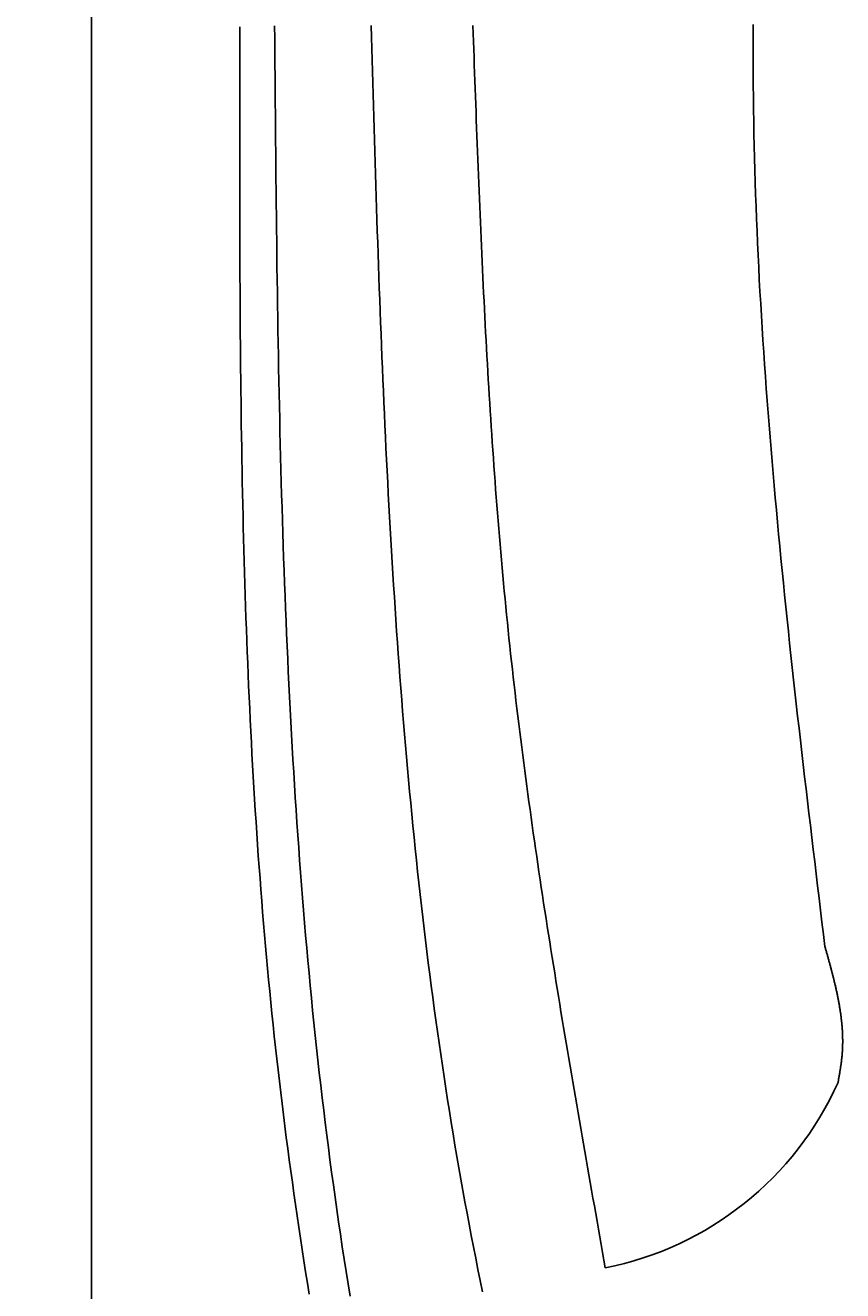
# Model space of a CAD drawing. Extents: x 715 to 7297, y -33 to 6010.
# Tile 19 of 90: x 1152 to 1392, y 3962 to 4333. Entities that reach past the tile are written whole.
import ezdxf

# ---------------------------------------------------------------- set-up
doc = ezdxf.new("R2010")
doc.units = 0
doc.layers.get('0').update_dxf_attribs({"linetype": 'CONTINUOUS'})
doc.layers.get('DEFPOINTS').update_dxf_attribs({"linetype": 'CONTINUOUS'})
doc.layers.add('4', color=3, linetype='CONTINUOUS')
doc.layers.add('CAR', color=10, linetype='CONTINUOUS')
doc.styles.get("Standard").update_dxf_attribs({"font": 'ISOCP.SHX'})
doc.dimstyles.get("Standard").update_dxf_attribs({"dimtxt": 2.5, "dimasz": 2.5, "dimexe": 1.25, "dimexo": 0.625, "dimtad": 1, "dimcen": 2.5, "dimazin": 3, "dimtfac": 1, "dimtmove": 0, "dimatfit": 3})

# ---------------------------------------------------------------- blocks, each defined once
blk = doc.blocks.new('PUNKT')
at = {"layer": '4', "color": 0, "linetype": 'BYBLOCK'}
blk.add_line((-0.5, 0), (-1, 0), dxfattribs=at)
at = {"layer": '4', "color": 0, "linetype": 'BYBLOCK', "const_width": 0.5}
blk.add_lwpolyline([(-0.25, 0, 1), (0.25, 0, 1)], format="xyb", close=True, dxfattribs=at)
blk = doc.blocks.new('*U18')
at = {"layer": '4', "color": 2}
blk.add_text('550', height=70, rotation=90, dxfattribs=at).set_placement((785.85, 2663.74))
blk = doc.blocks.new('*D4')
at = {"layer": '4'}
for p, q in [((1352.77, 5487.27), (775.85, 5487.27)), ((815.85, 27.27), (815.85, 5447.27)), ((1352.77, -12.73), (775.85, -12.73))]:
    blk.add_line(p, q, dxfattribs=at)
at = {"layer": 'DEFPOINTS', "color": 0}
for p in [(815.85, 5487.27), (1372.77, 5487.27), (1372.77, -12.73)]:
    blk.add_point(p, dxfattribs=at)
blk.add_blockref('*U18', (0, 0))
at = {"layer": '4', "xscale": 40, "yscale": 40, "zscale": 40}
for p, rotation in [((815.85, 5487.27), 90), ((815.85, -12.73), 270)]:
    blk.add_blockref('PUNKT', p, dxfattribs=dict(at, rotation=rotation))

msp = doc.modelspace()

# ---------------------------------------------------------------- linework, layer by layer
msp.add_line((1171.7173, 82.2711), (1171.7173, 5392.2711))
at = {"layer": 'CAR'}
for points in [[(1235.48, 3960.95, 0), (1234.96, 3964.24, 0), (1234.44, 3967.52, 0), (1233.93, 3970.8, 0), (1233.43, 3974.09, 0), (1232.93, 3977.37, 0), (1232.45, 3980.66, 0), (1231.96, 3983.95, 0), (1231.49, 3987.24, 0), (1231.02, 3990.53, 0), (1230.56, 3993.82, 0), (1230.1, 3997.11, 0), (1229.66, 4000.4, 0), (1229.22, 4003.69, 0), (1228.79, 4006.98, 0), (1228.36, 4010.28, 0), (1227.95, 4013.57, 0), (1227.54, 4016.87, 0), (1227.14, 4020.16, 0), (1226.75, 4023.46, 0), (1226.37, 4026.76, 0), (1225.99, 4030.05, 0), (1225.62, 4033.35, 0), (1225.27, 4036.65, 0), (1224.92, 4039.96, 0), (1224.58, 4043.26, 0), (1224.24, 4046.56, 0), (1223.92, 4049.87, 0), (1223.6, 4053.17, 0), (1223.29, 4056.48, 0), (1222.98, 4059.78, 0), (1222.69, 4063.09, 0), (1222.4, 4066.4, 0), (1222.12, 4069.71, 0), (1221.85, 4073.01, 0), (1221.58, 4076.32, 0), (1221.32, 4079.64, 0), (1221.07, 4082.95, 0), (1220.82, 4086.26, 0), (1220.58, 4089.57, 0), (1220.35, 4092.89, 0), (1220.12, 4096.2, 0), (1219.9, 4099.52, 0), (1219.69, 4102.83, 0), (1219.48, 4106.15, 0), (1219.28, 4109.47, 0), (1219.09, 4112.78, 0), (1218.9, 4116.1, 0), (1218.72, 4119.42, 0), (1218.54, 4122.74, 0), (1218.37, 4126.06, 0), (1218.21, 4129.38, 0), (1218.05, 4132.7, 0), (1217.89, 4136.02, 0), (1217.74, 4139.35, 0), (1217.6, 4142.67, 0), (1217.46, 4145.99, 0), (1217.33, 4149.32, 0), (1217.2, 4152.64, 0), (1217.08, 4155.97, 0), (1216.96, 4159.29, 0), (1216.84, 4162.62, 0), (1216.73, 4165.95, 0), (1216.63, 4169.27, 0), (1216.53, 4172.6, 0), (1216.43, 4175.93, 0), (1216.34, 4179.26, 0), (1216.26, 4182.59, 0), (1216.17, 4185.92, 0), (1216.09, 4189.25, 0), (1216.02, 4192.58, 0), (1215.95, 4195.91, 0), (1215.88, 4199.24, 0), (1215.82, 4202.57, 0), (1215.76, 4205.9, 0), (1215.7, 4209.23, 0), (1215.64, 4212.57, 0), (1215.59, 4215.9, 0), (1215.55, 4219.23, 0), (1215.5, 4222.57, 0), (1215.46, 4225.9, 0), (1215.42, 4229.23, 0), (1215.39, 4232.57, 0), (1215.36, 4235.9, 0), (1215.33, 4239.24, 0), (1215.3, 4242.57, 0), (1215.27, 4245.91, 0), (1215.25, 4249.25, 0), (1215.23, 4252.58, 0), (1215.21, 4255.92, 0), (1215.2, 4259.25, 0), (1215.18, 4262.59, 0), (1215.17, 4265.93, 0), (1215.16, 4269.27, 0), (1215.15, 4272.6, 0), (1215.15, 4275.94, 0), (1215.14, 4279.28, 0), (1215.14, 4282.62, 0), (1215.13, 4285.95, 0), (1215.13, 4289.29, 0), (1215.13, 4292.63, 0), (1215.13, 4295.97, 0), (1215.14, 4299.31, 0), (1215.14, 4302.65, 0), (1215.14, 4305.98, 0), (1215.15, 4309.32, 0), (1215.15, 4312.66, 0), (1215.16, 4316, 0), (1215.16, 4319.34, 0), (1215.17, 4322.68, 0), (1215.18, 4326.02, 0), (1215.19, 4329.36, 0), (1215.19, 4332.69, 0)], [(1225.35, 4332.91, 0), (1225.38, 4329.19, 0), (1225.41, 4325.47, 0), (1225.44, 4321.75, 0), (1225.47, 4318.03, 0), (1225.5, 4314.31, 0), (1225.53, 4310.59, 0), (1225.57, 4306.87, 0), (1225.6, 4303.15, 0), (1225.64, 4299.43, 0), (1225.67, 4295.71, 0), (1225.71, 4291.99, 0), (1225.75, 4288.27, 0), (1225.78, 4284.55, 0), (1225.83, 4280.83, 0), (1225.87, 4277.12, 0), (1225.91, 4273.4, 0), (1225.96, 4269.68, 0), (1226, 4265.96, 0), (1226.05, 4262.25, 0), (1226.11, 4258.53, 0), (1226.16, 4254.81, 0), (1226.22, 4251.1, 0), (1226.27, 4247.38, 0), (1226.34, 4243.67, 0), (1226.4, 4239.95, 0), (1226.47, 4236.24, 0), (1226.54, 4232.53, 0), (1226.61, 4228.81, 0), (1226.68, 4225.1, 0), (1226.76, 4221.39, 0), (1226.84, 4217.68, 0), (1226.93, 4213.97, 0), (1227.02, 4210.25, 0), (1227.11, 4206.55, 0), (1227.21, 4202.84, 0), (1227.31, 4199.13, 0), (1227.41, 4195.42, 0), (1227.52, 4191.71, 0), (1227.63, 4188.01, 0), (1227.75, 4184.3, 0), (1227.87, 4180.6, 0), (1228, 4176.89, 0), (1228.13, 4173.19, 0), (1228.27, 4169.49, 0), (1228.41, 4165.78, 0), (1228.55, 4162.08, 0), (1228.7, 4158.38, 0), (1228.86, 4154.69, 0), (1229.02, 4150.99, 0), (1229.19, 4147.29, 0), (1229.36, 4143.59, 0), (1229.54, 4139.9, 0), (1229.72, 4136.2, 0), (1229.91, 4132.51, 0), (1230.1, 4128.82, 0), (1230.31, 4125.13, 0), (1230.51, 4121.44, 0), (1230.73, 4117.75, 0), (1230.95, 4114.06, 0), (1231.18, 4110.37, 0), (1231.41, 4106.69, 0), (1231.65, 4103, 0), (1231.9, 4099.32, 0), (1232.15, 4095.64, 0), (1232.41, 4091.95, 0), (1232.68, 4088.27, 0), (1232.96, 4084.6, 0), (1233.24, 4080.92, 0), (1233.53, 4077.24, 0), (1233.83, 4073.57, 0), (1234.14, 4069.89, 0), (1234.45, 4066.22, 0), (1234.77, 4062.55, 0), (1235.11, 4058.88, 0), (1235.44, 4055.21, 0), (1235.79, 4051.55, 0), (1236.15, 4047.88, 0), (1236.51, 4044.22, 0), (1236.88, 4040.56, 0), (1237.26, 4036.89, 0), (1237.65, 4033.23, 0), (1238.05, 4029.58, 0), (1238.46, 4025.92, 0), (1238.88, 4022.27, 0), (1239.31, 4018.61, 0), (1239.74, 4014.96, 0), (1240.19, 4011.31, 0), (1240.65, 4007.66, 0), (1241.11, 4004.02, 0), (1241.59, 4000.37, 0), (1242.07, 3996.73, 0), (1242.57, 3993.09, 0), (1243.07, 3989.45, 0), (1243.59, 3985.81, 0), (1244.11, 3982.17, 0), (1244.65, 3978.54, 0), (1245.2, 3974.9, 0), (1245.76, 3971.27, 0), (1246.33, 3967.64, 0), (1246.91, 3964.02, 0), (1247.5, 3960.39, 0)], [(1286.33, 3961.66, 0), (1285.64, 3964.95, 0), (1284.97, 3968.25, 0), (1284.31, 3971.55, 0), (1283.66, 3974.86, 0), (1283.02, 3978.16, 0), (1282.38, 3981.47, 0), (1281.76, 3984.78, 0), (1281.15, 3988.09, 0), (1280.55, 3991.41, 0), (1279.95, 3994.73, 0), (1279.37, 3998.05, 0), (1278.8, 4001.37, 0), (1278.23, 4004.69, 0), (1277.68, 4008.02, 0), (1277.13, 4011.35, 0), (1276.6, 4014.68, 0), (1276.07, 4018.01, 0), (1275.55, 4021.34, 0), (1275.04, 4024.68, 0), (1274.54, 4028.02, 0), (1274.05, 4031.35, 0), (1273.57, 4034.69, 0), (1273.1, 4038.04, 0), (1272.63, 4041.38, 0), (1272.17, 4044.72, 0), (1271.72, 4048.07, 0), (1271.28, 4051.42, 0), (1270.85, 4054.77, 0), (1270.42, 4058.11, 0), (1270, 4061.47, 0), (1269.59, 4064.82, 0), (1269.19, 4068.17, 0), (1268.8, 4071.52, 0), (1268.41, 4074.88, 0), (1268.03, 4078.23, 0), (1267.66, 4081.59, 0), (1267.29, 4084.94, 0), (1266.94, 4088.3, 0), (1266.59, 4091.66, 0), (1266.24, 4095.01, 0), (1265.91, 4098.37, 0), (1265.58, 4101.73, 0), (1265.25, 4105.09, 0), (1264.93, 4108.45, 0), (1264.62, 4111.8, 0), (1264.32, 4115.16, 0), (1264.02, 4118.52, 0), (1263.73, 4121.88, 0), (1263.44, 4125.24, 0), (1263.17, 4128.6, 0), (1262.89, 4131.96, 0), (1262.62, 4135.31, 0), (1262.36, 4138.67, 0), (1262.11, 4142.03, 0), (1261.85, 4145.39, 0), (1261.61, 4148.74, 0), (1261.37, 4152.1, 0), (1261.13, 4155.45, 0), (1260.9, 4158.81, 0), (1260.68, 4162.16, 0), (1260.46, 4165.52, 0), (1260.25, 4168.87, 0), (1260.04, 4172.23, 0), (1259.83, 4175.58, 0), (1259.63, 4178.94, 0), (1259.43, 4182.29, 0), (1259.24, 4185.64, 0), (1259.05, 4188.99, 0), (1258.87, 4192.35, 0), (1258.69, 4195.7, 0), (1258.51, 4199.05, 0), (1258.34, 4202.4, 0), (1258.17, 4205.76, 0), (1258.01, 4209.11, 0), (1257.85, 4212.46, 0), (1257.69, 4215.81, 0), (1257.54, 4219.16, 0), (1257.39, 4222.51, 0), (1257.24, 4225.86, 0), (1257.1, 4229.21, 0), (1256.96, 4232.56, 0), (1256.82, 4235.91, 0), (1256.68, 4239.26, 0), (1256.55, 4242.61, 0), (1256.42, 4245.96, 0), (1256.29, 4249.31, 0), (1256.17, 4252.66, 0), (1256.05, 4256.01, 0), (1255.93, 4259.36, 0), (1255.81, 4262.7, 0), (1255.69, 4266.05, 0), (1255.58, 4269.4, 0), (1255.46, 4272.75, 0), (1255.35, 4276.1, 0), (1255.24, 4279.44, 0), (1255.14, 4282.79, 0), (1255.03, 4286.14, 0), (1254.93, 4289.49, 0), (1254.82, 4292.84, 0), (1254.72, 4296.18, 0), (1254.62, 4299.53, 0), (1254.52, 4302.88, 0), (1254.42, 4306.23, 0), (1254.32, 4309.57, 0), (1254.22, 4312.92, 0), (1254.13, 4316.27, 0), (1254.03, 4319.62, 0), (1253.93, 4322.96, 0), (1253.84, 4326.31, 0), (1253.74, 4329.66, 0), (1253.65, 4333, 0)], [(1322.31, 3968.7, 0), (1321.91, 3970.98, 0), (1321.5, 3973.25, 0), (1321.1, 3975.53, 0), (1320.7, 3977.8, 0), (1320.3, 3980.08, 0), (1319.89, 3982.35, 0), (1319.49, 3984.62, 0), (1319.09, 3986.9, 0), (1318.69, 3989.17, 0), (1318.29, 3991.45, 0), (1317.89, 3993.72, 0), (1317.49, 3996, 0), (1317.09, 3998.27, 0), (1316.69, 4000.55, 0), (1316.3, 4002.82, 0), (1315.9, 4005.1, 0), (1315.5, 4007.37, 0), (1315.11, 4009.65, 0), (1314.71, 4011.92, 0), (1314.32, 4014.2, 0), (1313.93, 4016.48, 0), (1313.54, 4018.75, 0), (1313.15, 4021.03, 0), (1312.76, 4023.3, 0), (1312.37, 4025.58, 0), (1311.98, 4027.86, 0), (1311.6, 4030.13, 0), (1311.21, 4032.41, 0), (1310.83, 4034.68, 0), (1310.45, 4036.96, 0), (1310.07, 4039.24, 0), (1309.69, 4041.52, 0), (1309.31, 4043.79, 0), (1308.94, 4046.07, 0), (1308.57, 4048.35, 0), (1308.19, 4050.63, 0), (1307.82, 4052.9, 0), (1307.46, 4055.18, 0), (1307.09, 4057.46, 0), (1306.73, 4059.74, 0), (1306.36, 4062.02, 0), (1306, 4064.3, 0), (1305.64, 4066.58, 0), (1305.29, 4068.85, 0), (1304.93, 4071.13, 0), (1304.58, 4073.41, 0), (1304.23, 4075.69, 0), (1303.89, 4077.98, 0), (1303.54, 4080.26, 0), (1303.2, 4082.54, 0), (1302.86, 4084.82, 0), (1302.52, 4087.1, 0), (1302.19, 4089.38, 0), (1301.86, 4091.66, 0), (1301.53, 4093.95, 0), (1301.2, 4096.23, 0), (1300.88, 4098.51, 0), (1300.56, 4100.79, 0), (1300.24, 4103.08, 0), (1299.92, 4105.36, 0), (1299.61, 4107.64, 0), (1299.3, 4109.93, 0), (1298.99, 4112.21, 0), (1298.69, 4114.5, 0), (1298.39, 4116.78, 0), (1298.09, 4119.07, 0), (1297.8, 4121.36, 0), (1297.51, 4123.64, 0), (1297.22, 4125.93, 0), (1296.94, 4128.22, 0), (1296.66, 4130.5, 0), (1296.38, 4132.79, 0), (1296.11, 4135.08, 0), (1295.84, 4137.37, 0), (1295.58, 4139.66, 0), (1295.31, 4141.95, 0), (1295.06, 4144.24, 0), (1294.8, 4146.53, 0), (1294.55, 4148.82, 0), (1294.3, 4151.11, 0), (1294.06, 4153.4, 0), (1293.82, 4155.69, 0), (1293.59, 4157.98, 0), (1293.36, 4160.28, 0), (1293.13, 4162.57, 0), (1292.91, 4164.86, 0), (1292.69, 4167.16, 0), (1292.47, 4169.45, 0), (1292.26, 4171.75, 0), (1292.05, 4174.04, 0), (1291.85, 4176.34, 0), (1291.65, 4178.63, 0), (1291.45, 4180.93, 0), (1291.26, 4183.22, 0), (1291.07, 4185.52, 0), (1290.88, 4187.82, 0), (1290.69, 4190.12, 0), (1290.51, 4192.41, 0), (1290.33, 4194.71, 0), (1290.16, 4197.01, 0), (1289.99, 4199.31, 0), (1289.82, 4201.61, 0), (1289.65, 4203.91, 0), (1289.49, 4206.21, 0), (1289.33, 4208.51, 0), (1289.17, 4210.81, 0), (1289.02, 4213.11, 0), (1288.87, 4215.41, 0), (1288.72, 4217.71, 0), (1288.57, 4220.01, 0), (1288.43, 4222.32, 0), (1288.28, 4224.62, 0), (1288.14, 4226.92, 0), (1288.01, 4229.22, 0), (1287.87, 4231.52, 0), (1287.74, 4233.83, 0), (1287.61, 4236.13, 0), (1287.48, 4238.43, 0), (1287.36, 4240.74, 0), (1287.23, 4243.04, 0), (1287.11, 4245.35, 0), (1286.99, 4247.65, 0), (1286.87, 4249.96, 0), (1286.76, 4252.26, 0), (1286.64, 4254.57, 0), (1286.53, 4256.87, 0), (1286.42, 4259.18, 0), (1286.31, 4261.48, 0), (1286.21, 4263.79, 0), (1286.1, 4266.09, 0), (1286, 4268.4, 0), (1285.89, 4270.7, 0), (1285.79, 4273.01, 0), (1285.69, 4275.32, 0), (1285.59, 4277.62, 0), (1285.49, 4279.93, 0), (1285.4, 4282.24, 0), (1285.3, 4284.54, 0), (1285.21, 4286.85, 0), (1285.12, 4289.16, 0), (1285.02, 4291.47, 0), (1284.93, 4293.77, 0), (1284.84, 4296.08, 0), (1284.75, 4298.39, 0), (1284.66, 4300.7, 0), (1284.58, 4303, 0), (1284.49, 4305.31, 0), (1284.4, 4307.62, 0), (1284.31, 4309.93, 0), (1284.23, 4312.24, 0), (1284.14, 4314.54, 0), (1284.06, 4316.85, 0), (1283.97, 4319.16, 0), (1283.89, 4321.47, 0), (1283.81, 4323.78, 0), (1283.72, 4326.08, 0), (1283.64, 4328.39, 0), (1283.56, 4330.7, 0), (1283.47, 4333.01, 0)], [(1386.7, 4062.95, 0), (1386.27, 4066.5, 0), (1385.83, 4070.06, 0), (1385.41, 4073.62, 0), (1384.98, 4077.17, 0), (1384.55, 4080.73, 0), (1384.12, 4084.28, 0), (1383.69, 4087.84, 0), (1383.27, 4091.4, 0), (1382.84, 4094.95, 0), (1382.42, 4098.51, 0), (1382, 4102.07, 0), (1381.58, 4105.62, 0), (1381.16, 4109.18, 0), (1380.74, 4112.74, 0), (1380.33, 4116.29, 0), (1379.92, 4119.85, 0), (1379.51, 4123.41, 0), (1379.1, 4126.96, 0), (1378.7, 4130.52, 0), (1378.3, 4134.08, 0), (1377.9, 4137.63, 0), (1377.51, 4141.19, 0), (1377.12, 4144.75, 0), (1376.74, 4148.3, 0), (1376.35, 4151.86, 0), (1375.97, 4155.42, 0), (1375.6, 4158.97, 0), (1375.23, 4162.53, 0), (1374.87, 4166.09, 0), (1374.5, 4169.64, 0), (1374.15, 4173.2, 0), (1373.8, 4176.76, 0), (1373.45, 4180.32, 0), (1373.11, 4183.87, 0), (1372.78, 4187.43, 0), (1372.45, 4190.99, 0), (1372.12, 4194.55, 0), (1371.8, 4198.1, 0), (1371.49, 4201.66, 0), (1371.19, 4205.22, 0), (1370.89, 4208.78, 0), (1370.6, 4212.33, 0), (1370.31, 4215.89, 0), (1370.03, 4219.45, 0), (1369.76, 4223.01, 0), (1369.49, 4226.57, 0), (1369.24, 4230.12, 0), (1368.99, 4233.68, 0), (1368.74, 4237.24, 0), (1368.51, 4240.8, 0), (1368.28, 4244.36, 0), (1368.07, 4247.92, 0), (1367.86, 4251.48, 0), (1367.65, 4255.03, 0), (1367.46, 4258.59, 0), (1367.28, 4262.15, 0), (1367.1, 4265.71, 0), (1366.94, 4269.27, 0), (1366.78, 4272.83, 0), (1366.63, 4276.39, 0), (1366.5, 4279.95, 0), (1366.37, 4283.51, 0), (1366.25, 4287.07, 0), (1366.14, 4290.63, 0), (1366.04, 4294.19, 0), (1365.96, 4297.75, 0), (1365.88, 4301.31, 0), (1365.81, 4304.87, 0), (1365.76, 4308.43, 0), (1365.71, 4311.99, 0), (1365.67, 4315.55, 0), (1365.65, 4319.11, 0), (1365.63, 4322.67, 0), (1365.62, 4326.23, 0), (1365.63, 4329.8, 0), (1365.64, 4333.36, 0)], [(1390.54, 4023.1, 0), (1390.58, 4023.35, 0), (1390.63, 4023.6, 0), (1390.67, 4023.85, 0), (1390.71, 4024.1, 0), (1390.76, 4024.35, 0), (1390.8, 4024.6, 0), (1390.85, 4024.85, 0), (1390.89, 4025.1, 0), (1390.93, 4025.35, 0), (1390.98, 4025.6, 0), (1391.02, 4025.86, 0), (1391.06, 4026.11, 0), (1391.1, 4026.36, 0), (1391.14, 4026.61, 0), (1391.18, 4026.86, 0), (1391.22, 4027.11, 0), (1391.26, 4027.36, 0), (1391.3, 4027.61, 0), (1391.34, 4027.86, 0), (1391.37, 4028.11, 0), (1391.41, 4028.37, 0), (1391.44, 4028.62, 0), (1391.48, 4028.87, 0), (1391.51, 4029.12, 0), (1391.54, 4029.37, 0), (1391.57, 4029.62, 0), (1391.6, 4029.87, 0), (1391.63, 4030.12, 0), (1391.65, 4030.37, 0), (1391.68, 4030.62, 0), (1391.7, 4030.87, 0), (1391.73, 4031.13, 0), (1391.75, 4031.38, 0), (1391.77, 4031.63, 0), (1391.79, 4031.88, 0), (1391.8, 4032.13, 0), (1391.82, 4032.38, 0), (1391.83, 4032.63, 0), (1391.84, 4032.88, 0), (1391.86, 4033.13, 0), (1391.87, 4033.38, 0), (1391.87, 4033.63, 0), (1391.88, 4033.88, 0), (1391.89, 4034.14, 0), (1391.89, 4034.39, 0), (1391.9, 4034.64, 0), (1391.9, 4034.89, 0), (1391.9, 4035.14, 0), (1391.9, 4035.39, 0), (1391.9, 4035.64, 0), (1391.89, 4035.89, 0), (1391.89, 4036.14, 0), (1391.88, 4036.39, 0), (1391.88, 4036.64, 0), (1391.87, 4036.89, 0), (1391.86, 4037.14, 0), (1391.85, 4037.4, 0), (1391.84, 4037.65, 0), (1391.82, 4037.9, 0), (1391.81, 4038.15, 0), (1391.8, 4038.4, 0), (1391.78, 4038.65, 0), (1391.76, 4038.9, 0), (1391.74, 4039.15, 0), (1391.73, 4039.4, 0), (1391.71, 4039.65, 0), (1391.68, 4039.9, 0), (1391.66, 4040.15, 0), (1391.64, 4040.4, 0), (1391.61, 4040.65, 0), (1391.59, 4040.9, 0), (1391.56, 4041.16, 0), (1391.53, 4041.41, 0), (1391.5, 4041.66, 0), (1391.48, 4041.91, 0), (1391.44, 4042.16, 0), (1391.41, 4042.41, 0), (1391.38, 4042.66, 0), (1391.35, 4042.91, 0), (1391.31, 4043.16, 0), (1391.28, 4043.41, 0), (1391.24, 4043.66, 0), (1391.21, 4043.91, 0), (1391.17, 4044.16, 0), (1391.13, 4044.41, 0), (1391.09, 4044.66, 0), (1391.05, 4044.91, 0), (1391.01, 4045.16, 0), (1390.97, 4045.41, 0), (1390.92, 4045.67, 0), (1390.88, 4045.92, 0), (1390.84, 4046.17, 0), (1390.79, 4046.42, 0), (1390.74, 4046.67, 0), (1390.7, 4046.92, 0), (1390.65, 4047.17, 0), (1390.6, 4047.42, 0), (1390.55, 4047.67, 0), (1390.5, 4047.92, 0), (1390.45, 4048.17, 0), (1390.4, 4048.42, 0), (1390.35, 4048.67, 0), (1390.3, 4048.92, 0), (1390.25, 4049.17, 0), (1390.19, 4049.42, 0), (1390.14, 4049.67, 0), (1390.09, 4049.92, 0), (1390.03, 4050.17, 0), (1389.97, 4050.43, 0), (1389.92, 4050.68, 0), (1389.86, 4050.93, 0), (1389.8, 4051.18, 0), (1389.75, 4051.43, 0), (1389.69, 4051.68, 0), (1389.63, 4051.93, 0), (1389.57, 4052.18, 0), (1389.51, 4052.43, 0), (1389.45, 4052.68, 0), (1389.39, 4052.93, 0), (1389.33, 4053.18, 0), (1389.26, 4053.43, 0), (1389.2, 4053.68, 0), (1389.14, 4053.93, 0), (1389.08, 4054.18, 0), (1389.01, 4054.43, 0), (1388.95, 4054.68, 0), (1388.88, 4054.93, 0), (1388.82, 4055.18, 0), (1388.75, 4055.43, 0), (1388.69, 4055.68, 0), (1388.62, 4055.93, 0), (1388.56, 4056.19, 0), (1388.49, 4056.44, 0), (1388.42, 4056.69, 0), (1388.36, 4056.94, 0), (1388.29, 4057.19, 0), (1388.22, 4057.44, 0), (1388.15, 4057.69, 0), (1388.09, 4057.94, 0), (1388.02, 4058.19, 0), (1387.95, 4058.44, 0), (1387.88, 4058.69, 0), (1387.81, 4058.94, 0), (1387.74, 4059.19, 0), (1387.67, 4059.44, 0), (1387.61, 4059.69, 0), (1387.54, 4059.94, 0), (1387.47, 4060.19, 0), (1387.4, 4060.44, 0), (1387.33, 4060.69, 0), (1387.26, 4060.94, 0), (1387.19, 4061.19, 0), (1387.12, 4061.44, 0), (1387.05, 4061.69, 0), (1386.98, 4061.94, 0), (1386.91, 4062.2, 0), (1386.84, 4062.45, 0), (1386.77, 4062.7, 0), (1386.7, 4062.95, 0)]]:
    msp.add_polyline3d(points, dxfattribs=at)
msp.add_arc((1303.8202, 4061.8802), 94.9941, 281.223172, 335.902527, dxfattribs=at)

# ---------------------------------------------------------------- dimensions: what is measured, and where the dimension line sits
at = {"layer": '4'}
dim = msp.add_linear_dim(base=(815.8521, 5487.2711), p1=(1372.775, -12.7289), p2=(1372.775, 5487.2711), angle=90, dimstyle='Standard', dxfattribs=at)
dim.commit()
dim.dimension.update_dxf_attribs({"geometry": '*D4', "text_midpoint": (750.8521, 2737.2711)})

doc.saveas('drawing.dxf')
